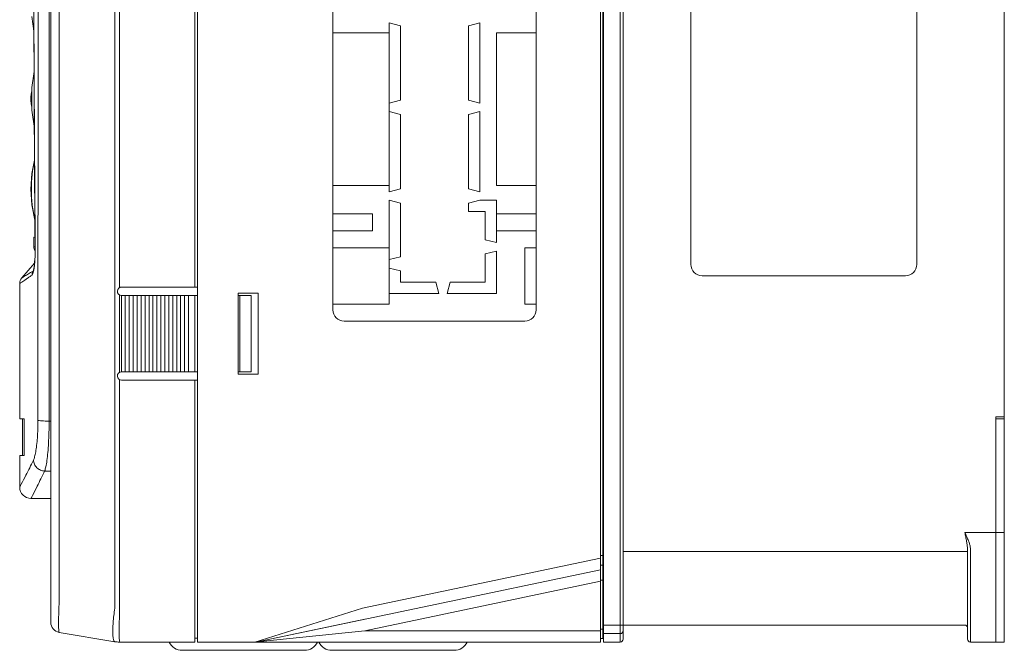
# Model space of a CAD drawing. Header units: millimetres. Extents: x -473 to 23648, y -382 to 1866.
# Tile 2 of 256: x -277 to -102, y 44 to 156. Entities that reach past the tile are written whole.
import ezdxf

# ---------------------------------------------------------------- set-up
doc = ezdxf.new("R2010")
doc.units = ezdxf.units.MM
doc.header["$LTSCALE"] = 80
doc.layers.get('0').update_dxf_attribs({"linetype": 'CONTINUOUS'})

msp = doc.modelspace()

# ---------------------------------------------------------------- linework, layer by layer
at = {"color": 0, "linetype": 'Continuous', "lineweight": 0}
for p, q in [((-245.147, 45.815), (-245.147, 238.972)), ((-173.797, 45.815), (-173.797, 231.815)), ((-173.397, 231.215), (-173.397, 46.415)), ((-173.297, 45.815), (-173.297, 231.815)), ((-170.297, 231.815), (-170.297, 45.815)), ((-169.797, 231.315), (-169.797, 46.315)), ((-271.147, 49.298), (-271.147, 228.331)), ((-259.804, 51.801), (-259.804, 225.828)), ((-258.982, 108.523), (-258.982, 225.815)), ((-245.647, 225.815), (-245.647, 108.629)), ((-269.643, 53.441), (-269.643, 224.188)), ((-221.197, 194.585), (-221.197, 104.585)), ((-185.197, 104.585), (-185.197, 194.585)), ((-157.797, 183.634), (-157.797, 112.634)), ((-117.797, 112.634), (-117.797, 183.634)), ((-102.297, 170.634), (-102.297, 85.634)), ((-271.443, 84.906), (-271.415, 167.319)), ((-274.48, 156.498), (-274.134, 153.91)), ((-211.197, 125.485), (-211.197, 155.335)), ((-211.197, 155.335), (-209.197, 154.835)), ((-197.197, 154.835), (-195.197, 155.335)), ((-195.197, 155.335), (-195.197, 141.16)), ((-221.197, 153.585), (-211.197, 153.585)), ((-209.197, 154.835), (-209.197, 141.66)), ((-197.197, 141.66), (-197.197, 154.835)), ((-192.197, 153.585), (-192.197, 126.585)), ((-185.197, 153.585), (-192.197, 153.585)), ((-274.101, 146.757), (-274.48, 143.922)), ((-274.647, 142.265), (-274.647, 141.556)), ((-274.647, 142.265), (-274.647, 142.216)), ((-274.647, 142.216), (-274.647, 142.143)), ((-274.647, 142.143), (-274.647, 142.086)), ((-274.647, 142.086), (-274.647, 141.91)), ((-274.647, 141.91), (-274.647, 141.734)), ((-274.647, 141.734), (-274.647, 141.678)), ((-274.647, 141.678), (-274.647, 141.604)), ((-274.647, 141.604), (-274.647, 141.556)), ((-209.197, 141.66), (-211.197, 141.16)), ((-195.197, 141.16), (-197.197, 141.66)), ((-211.197, 139.66), (-209.197, 139.16)), ((-197.197, 139.16), (-195.197, 139.66)), ((-195.197, 139.66), (-195.197, 125.485)), ((-209.197, 139.16), (-209.197, 125.985)), ((-197.197, 125.985), (-197.197, 139.16)), ((-274.049, 136.673), (-274.034, 133.936)), ((-274.034, 133.936), (-274.016, 131.08)), ((-274.015, 131.083), (-274.469, 128.711)), ((-274.469, 128.711), (-274.647, 125.939)), ((-211.197, 126.585), (-221.197, 126.585)), ((-209.197, 125.985), (-211.197, 125.485)), ((-195.197, 125.485), (-197.197, 125.985)), ((-185.197, 126.585), (-192.197, 126.585)), ((-211.197, 105.585), (-211.197, 123.985)), ((-211.197, 123.985), (-209.197, 123.485)), ((-197.197, 123.485), (-195.197, 123.985)), ((-192.197, 123.985), (-195.197, 123.985)), ((-192.197, 116.485), (-192.197, 123.985)), ((-209.197, 123.485), (-209.197, 113.985)), ((-197.197, 121.985), (-197.197, 123.485)), ((-273.947, 117.639), (-273.947, 120.405)), ((-221.197, 121.585), (-214.197, 121.585)), ((-214.197, 121.585), (-214.197, 118.585)), ((-194.197, 121.985), (-197.197, 121.985)), ((-194.197, 116.985), (-194.197, 121.985)), ((-185.197, 121.585), (-192.197, 121.585)), ((-214.197, 118.585), (-221.197, 118.585)), ((-185.197, 118.585), (-192.197, 118.585)), ((-274.147, 117.439), (-274.147, 115.709)), ((-273.924, 117.439), (-274.147, 117.439)), ((-273.947, 117.639), (-273.925, 117.639)), ((-273.925, 117.64), (-273.924, 117.441)), ((-192.197, 116.485), (-194.197, 116.985)), ((-274.147, 115.71), (-273.909, 115.707)), ((-273.897, 115.59), (-273.91, 115.59)), ((-221.197, 115.585), (-211.197, 115.585)), ((-185.197, 115.585), (-187.197, 115.585)), ((-187.197, 115.585), (-187.197, 105.585)), ((-273.961, 113.537), (-273.998, 113.012)), ((-273.933, 114.105), (-273.962, 113.518)), ((-209.197, 113.985), (-211.197, 113.485)), ((-194.197, 114.485), (-192.197, 114.985)), ((-194.197, 109.485), (-194.197, 114.485)), ((-192.197, 107.485), (-192.197, 114.985)), ((-276.276, 110.239), (-274.016, 112.822)), ((-274.288, 111.44), (-274.183, 111.658)), ((-211.197, 111.985), (-209.197, 111.485)), ((-274.215, 111.532), (-274.288, 111.44)), ((-274.215, 111.532), (-274.215, 111.532)), ((-209.197, 111.485), (-209.197, 109.485)), ((-155.797, 110.634), (-119.797, 110.634)), ((-276.647, 85.315), (-276.647, 109.251)), ((-245.647, 108.629), (-258.597, 108.629)), ((-245.647, 108.629), (-245.147, 108.629)), ((-209.197, 109.485), (-202.947, 109.485)), ((-202.947, 109.485), (-202.447, 107.485)), ((-200.947, 107.485), (-200.447, 109.485)), ((-200.447, 109.485), (-194.197, 109.485)), ((-258.982, 93.523), (-258.982, 107.235)), ((-258.647, 93.627), (-258.647, 107.131)), ((-245.647, 107.129), (-258.597, 107.129)), ((-257.947, 107.129), (-257.947, 93.629)), ((-257.247, 93.629), (-257.247, 107.129)), ((-256.547, 107.129), (-256.547, 93.629)), ((-255.847, 93.629), (-255.847, 107.129)), ((-255.147, 107.129), (-255.147, 93.629)), ((-254.447, 93.629), (-254.447, 107.129)), ((-253.747, 107.129), (-253.747, 93.629)), ((-253.047, 93.629), (-253.047, 107.129)), ((-252.347, 107.129), (-252.347, 93.629)), ((-251.647, 93.629), (-251.647, 107.129)), ((-250.947, 107.129), (-250.947, 93.629)), ((-250.247, 93.629), (-250.247, 107.129)), ((-249.547, 107.129), (-249.547, 93.629)), ((-248.847, 93.629), (-248.847, 107.129)), ((-248.147, 107.129), (-248.147, 93.629)), ((-247.447, 93.629), (-247.447, 107.129)), ((-246.747, 107.129), (-246.747, 93.629)), ((-245.647, 107.129), (-245.647, 93.629)), ((-245.647, 107.129), (-245.147, 107.129)), ((-237.947, 93.229), (-237.947, 107.529)), ((-237.947, 107.529), (-234.447, 107.529)), ((-237.947, 107.129), (-237.677, 107.129)), ((-237.677, 107.129), (-237.677, 93.629)), ((-237.677, 107.129), (-237.071, 107.129)), ((-237.071, 107.129), (-235.677, 107.129)), ((-235.677, 93.629), (-235.677, 107.129)), ((-234.447, 107.529), (-234.447, 93.229)), ((-202.447, 107.485), (-211.197, 107.485)), ((-192.197, 107.485), (-200.947, 107.485)), ((-211.197, 105.585), (-221.197, 105.585)), ((-185.197, 105.585), (-187.197, 105.585)), ((-219.197, 102.585), (-187.197, 102.585)), ((-245.647, 93.629), (-258.597, 93.629)), ((-245.647, 93.629), (-245.147, 93.629)), ((-237.947, 93.629), (-237.677, 93.629)), ((-234.447, 93.229), (-237.947, 93.229)), ((-237.071, 93.629), (-237.677, 93.629)), ((-237.071, 93.629), (-235.677, 93.629)), ((-258.982, 51.815), (-258.982, 92.235)), ((-245.647, 92.129), (-258.597, 92.129)), ((-245.647, 92.129), (-245.647, 51.815)), ((-245.647, 92.129), (-245.147, 92.129)), ((-103.797, 85.634), (-102.297, 85.634)), ((-103.797, 85.634), (-103.797, 57.43)), ((-102.297, 85.634), (-102.297, 57.43)), ((-276.647, 85.315), (-275.881, 85.315)), ((-276.147, 78.815), (-276.147, 85.315)), ((-271.443, 84.906), (-271.147, 84.906)), ((-102.297, 85.334), (-103.797, 85.334)), ((-276.647, 73.224), (-276.647, 78.815)), ((-275.862, 78.815), (-276.647, 78.815)), ((-272.227, 76.07), (-271.147, 76.07)), ((-271.147, 71.224), (-274.647, 71.224)), ((-109.297, 65.2), (-103.797, 65.2)), ((-103.797, 45.815), (-103.797, 65.2)), ((-102.297, 65.192), (-103.797, 65.192)), ((-173.797, 61.115), (-173.397, 61.115)), ((-173.397, 61.615), (-173.297, 61.615)), ((-108.797, 61.815), (-169.797, 61.815)), ((-108.797, 62.01), (-108.797, 46.315)), ((-108.297, 62.267), (-108.297, 45.815)), ((-215.928, 51.815), (-173.797, 60.649)), ((-173.797, 59.415), (-173.397, 59.415)), ((-173.397, 60.115), (-173.297, 60.115)), ((-173.397, 60.115), (-173.297, 60.115)), ((-234.594, 45.857), (-173.797, 58.605)), ((-215.513, 47.815), (-173.797, 56.562)), ((-173.797, 56.765), (-173.397, 56.765)), ((-173.297, 56.771), (-173.397, 56.771)), ((-103.797, 57.43), (-103.797, 47.315)), ((-102.297, 45.815), (-102.297, 57.43)), ((-245.647, 51.815), (-245.647, 45.815)), ((-235.005, 45.815), (-215.928, 51.815)), ((-234.594, 45.857), (-215.517, 49.857)), ((-151.797, 48.83), (-135.297, 48.83)), ((-151.797, 48.815), (-151.797, 48.83)), ((-151.797, 48.827), (-135.297, 48.827)), ((-135.297, 48.83), (-135.297, 48.815)), ((-128.297, 48.83), (-111.797, 48.83)), ((-128.297, 48.815), (-128.297, 48.83)), ((-128.297, 48.827), (-111.797, 48.827)), ((-111.797, 48.83), (-111.797, 48.815)), ((-269.643, 47.523), (-259.804, 45.883)), ((-234.594, 45.857), (-215.513, 47.815)), ((-173.797, 47.815), (-215.513, 47.815)), ((-173.797, 48.115), (-173.397, 48.115)), ((-173.397, 48.584), (-173.297, 48.584)), ((-173.397, 47.153), (-173.297, 47.153)), ((-173.297, 47.115), (-173.397, 47.115)), ((-173.297, 48.815), (-170.297, 48.815)), ((-170.297, 47.315), (-173.297, 47.315)), ((-109.297, 48.815), (-170.297, 48.815)), ((-152.827, 48.815), (-152.826, 48.815)), ((-134.457, 48.816), (-134.268, 48.815)), ((-129.327, 48.815), (-129.326, 48.815)), ((-110.957, 48.816), (-110.768, 48.815)), ((-258.982, 45.815), (-245.647, 45.815)), ((-245.647, 46.515), (-245.147, 46.515)), ((-235.005, 45.815), (-245.147, 45.815)), ((-235.005, 45.815), (-215.513, 45.815)), ((-223.934, 45.815), (-223.661, 45.815)), ((-173.797, 45.815), (-215.513, 45.815)), ((-173.797, 46.415), (-173.397, 46.415)), ((-170.297, 45.815), (-173.297, 45.815)), ((-103.797, 45.815), (-108.297, 45.815)), ((-103.797, 45.815), (-102.297, 45.815)), ((-226.197, 44.358), (-247.897, 44.358)), ((-221.397, 44.358), (-199.697, 44.358))]:
    msp.add_line(p, q, dxfattribs=at)
for points in [[(-274.151, 157.462), (-274.083, 142.724), (-274, 128.431), (-273.911, 115.59)], [(-274.48, 143.341), (-274.556, 143.112), (-274.647, 142.265)], [(-274.48, 143.922), (-274.48, 139.898), (-274.048, 136.662)], [(-274.647, 141.556), (-274.556, 140.709), (-274.48, 140.479)], [(-274.647, 125.939), (-274.469, 123.168), (-273.947, 120.439)], [(-273.912, 115.089), (-273.916, 114.693), (-273.934, 114.081)], [(-273.911, 115.59), (-273.91, 115.379), (-273.915, 114.722), (-273.933, 114.105)], [(-273.997, 113.026), (-274.039, 112.58), (-274.086, 112.203), (-274.134, 111.9), (-274.179, 111.677), (-274.213, 111.544), (-274.217, 111.529)], [(-152.826, 48.815), (-152.641, 48.816), (-152.188, 48.824)], [(-152.188, 48.824), (-151.968, 48.827), (-151.797, 48.827)], [(-135.297, 48.827), (-135.13, 48.827), (-134.91, 48.824), (-134.457, 48.816)], [(-129.326, 48.815), (-129.141, 48.816), (-128.688, 48.824)], [(-128.688, 48.824), (-128.468, 48.827), (-128.297, 48.827)], [(-111.797, 48.827), (-111.63, 48.827), (-111.41, 48.824), (-110.957, 48.816)]]:
    msp.add_lwpolyline(points, dxfattribs=at)
for centre, radius, start, end in [((-273.147, 115.71), 1, 180, 219.05632), ((-155.797, 112.634), 2, 180, 270), ((-119.797, 112.634), 2, 270, 0), ((-275.147, 109.251), 1.5, 138.8141, 180.00003), ((-272.961, 110.768), 1.488, 153.11868, 181.01366), ((-258.597, 107.879), 0.75, 90, 266.17745), ((-219.197, 104.585), 2, 180, 270), ((-187.197, 104.585), 2, 270, 0), ((-258.597, 92.879), 0.75, 93.82255, 270), ((-274.647, 73.224), 2, 180.00002, 269.99998), ((-114.252, 62.011), 5.455, 359.98597, 3.77345), ((-111.04, 62.268), 2.742, 359.98025, 7.53053), ((-269.347, 49.298), 1.8, 180, 260.53768), ((-170.297, 47.815), 0.5, 270, 0), ((-109.297, 48.315), 0.5, 8.18181, 90), ((-258.982, 50.815), 5, 260.53768, 270), ((-247.897, 46.858), 2.5, 204.74175, 270), ((-235.005, 47.815), 2, 270, 281.84207), ((-226.197, 46.858), 2.5, 270, 335.25825), ((-221.397, 46.858), 2.5, 204.74175, 270), ((-199.697, 46.858), 2.5, 270, 335.25825), ((-170.297, 46.315), 0.5, 270, 0), ((-108.297, 46.315), 0.5, 180, 270)]:
    msp.add_arc(centre, radius, start, end, dxfattribs=at)
for points, start_tangent, end_tangent in [([(-273.418, 85.043), (-273.404, 125.047), (-273.396, 165.102)], (0.0004239, 0.9999999), (0.0001618, 1)), ([(-274.139, 157.462), (-274.108, 150.369), (-274.074, 143.379), (-274.034, 136.032), (-273.989, 128.72), (-273.942, 121.796), (-273.897, 115.59)], (0.0041217, -0.9999915), (0.007643, -0.9999708)), ([(-274.03, 131.063), (-274.57, 125.939), (-273.947, 120.439)], (-0.206551, -0.9784358), (0.2210235, -0.9752685)), ([(-273.897, 115.59), (-273.9, 114.752), (-273.928, 113.846), (-273.986, 112.915), (-274.073, 112.083)], (0.007683, -0.9999705), (-0.1295965, -0.9915668)), ([(-274.073, 112.083), (-274.185, 111.415)], (-0.1295965, -0.9915668), (-0.2135067, -0.9769416)), ([(-275.757, 109.843), (-276.111, 109.604), (-276.394, 109.416), (-276.583, 109.292), (-276.647, 109.251)], (-0.8278996, -0.5608764), (-0.8405789, -0.5416891)), ([(-274.288, 111.44), (-274.706, 111.198), (-275.101, 110.962), (-275.465, 110.74), (-275.785, 110.543), (-276.043, 110.383), (-276.217, 110.275), (-276.276, 110.239)], (-0.8679718, -0.4966135), (-0.8512405, -0.5247757)), ([(-274.449, 110.741), (-274.912, 110.422), (-275.352, 110.119), (-275.757, 109.843)], (-0.8231153, -0.5678743), (-0.8278996, -0.5608764)), ([(-274.185, 111.415), (-274.314, 110.958), (-274.449, 110.741)], (-0.2135067, -0.9769416), (-0.8285641, -0.5598943)), ([(-275.881, 85.315), (-275.875, 83.138), (-275.869, 80.971), (-275.862, 78.815)], (0.0028466, -0.9999959), (0.0030884, -0.9999952)), ([(-274.208, 77.979), (-273.998, 78.57), (-273.807, 79.456), (-273.645, 80.596), (-273.522, 81.944), (-273.445, 83.446), (-273.418, 85.043)], (0.4440402, 0.8960069), (0.0004598, 0.9999999)), ([(-273.418, 85.043), (-273.188, 84.989), (-272.742, 84.945), (-272.135, 84.916), (-271.443, 84.906)], (0.8897851, -0.4563798), (0.9999999, -0.0005095)), ([(-272.227, 76.07), (-272.018, 76.811), (-271.829, 77.919), (-271.668, 79.346), (-271.546, 81.032), (-271.469, 82.91), (-271.443, 84.906)], (0.3650763, 0.9309776), (0.0004505, 0.9999999)), ([(-276.647, 73.224), (-276.371, 73.747), (-275.547, 75.328), (-274.208, 77.979)], (0.4690999, 0.8831451), (0.4442491, 0.8959033)), ([(-274.208, 77.979), (-274.032, 77.262), (-273.597, 76.651), (-272.965, 76.234), (-272.227, 76.07)], (0.0467667, -0.9989058), (0.9994032, -0.0345434)), ([(-274.647, 71.224), (-274.373, 71.757), (-273.556, 73.369), (-272.227, 76.07)], (0.4592197, 0.8883227), (0.4349069, 0.9004754)), ([(-109.297, 65.2), (-109.209, 64.786), (-109.125, 64.381), (-109.047, 63.993)], (0.2085036, -0.9780216), (0.1911301, -0.9815647)), ([(-109.297, 65.2), (-109.121, 64.823), (-108.952, 64.455), (-108.797, 64.103)], (0.4246722, -0.9053472), (0.3937703, -0.9192089)), ([(-109.047, 63.993), (-108.973, 63.599), (-108.912, 63.238), (-108.865, 62.913), (-108.831, 62.625), (-108.809, 62.37)], (0.1911458, -0.9815617), (0.0662738, -0.9978015)), ([(-108.321, 62.627), (-108.364, 62.859), (-108.432, 63.121), (-108.527, 63.417), (-108.65, 63.745), (-108.797, 64.103)], (-0.1445566, 0.9894965), (-0.3938094, 0.9191921)), ([(-269.643, 47.523), (-269.699, 47.68), (-269.738, 48.123), (-269.758, 48.826), (-269.758, 49.758), (-269.738, 50.873), (-269.699, 52.12), (-269.643, 53.441)], (-0.9862526, 0.1652449), (0.0476739, 0.998863)), ([(-259.804, 45.883), (-259.974, 46.057), (-260.093, 46.511), (-260.154, 47.223), (-260.155, 48.157), (-260.094, 49.268), (-259.975, 50.503), (-259.804, 51.801)], (-0.9862829, 0.1650638), (0.1466977, 0.9891814)), ([(-258.981, 45.815), (-258.997, 45.964), (-259.009, 46.407), (-259.014, 47.121), (-259.014, 48.072), (-259.009, 49.21), (-258.997, 50.479), (-258.981, 51.815)], (-0.9999644, 0.008434), (0.013878, 0.9999037)), ([(-152.826, 48.815), (-152.662, 48.816), (-152.492, 48.819), (-152.318, 48.823), (-152.142, 48.827), (-151.968, 48.829), (-151.797, 48.83)], (1, 0.0001651), (1, 0.0000044)), ([(-135.297, 48.83), (-135.126, 48.829), (-134.952, 48.827), (-134.776, 48.823), (-134.602, 48.819), (-134.432, 48.816), (-134.268, 48.815)], (1, -0.0000033), (1, -0.0001568)), ([(-129.326, 48.815), (-129.162, 48.816), (-128.992, 48.819), (-128.818, 48.823), (-128.642, 48.827), (-128.468, 48.829), (-128.297, 48.83)], (1, 0.0001651), (1, 0.0000044)), ([(-111.797, 48.83), (-111.626, 48.829), (-111.452, 48.827), (-111.276, 48.823), (-111.102, 48.819), (-110.932, 48.816), (-110.768, 48.815)], (1, -0.0000033), (1, -0.0001568))]:
    msp.add_spline(points, degree=3, dxfattribs=dict(at, start_tangent=start_tangent, end_tangent=end_tangent))

doc.saveas('drawing.dxf')
